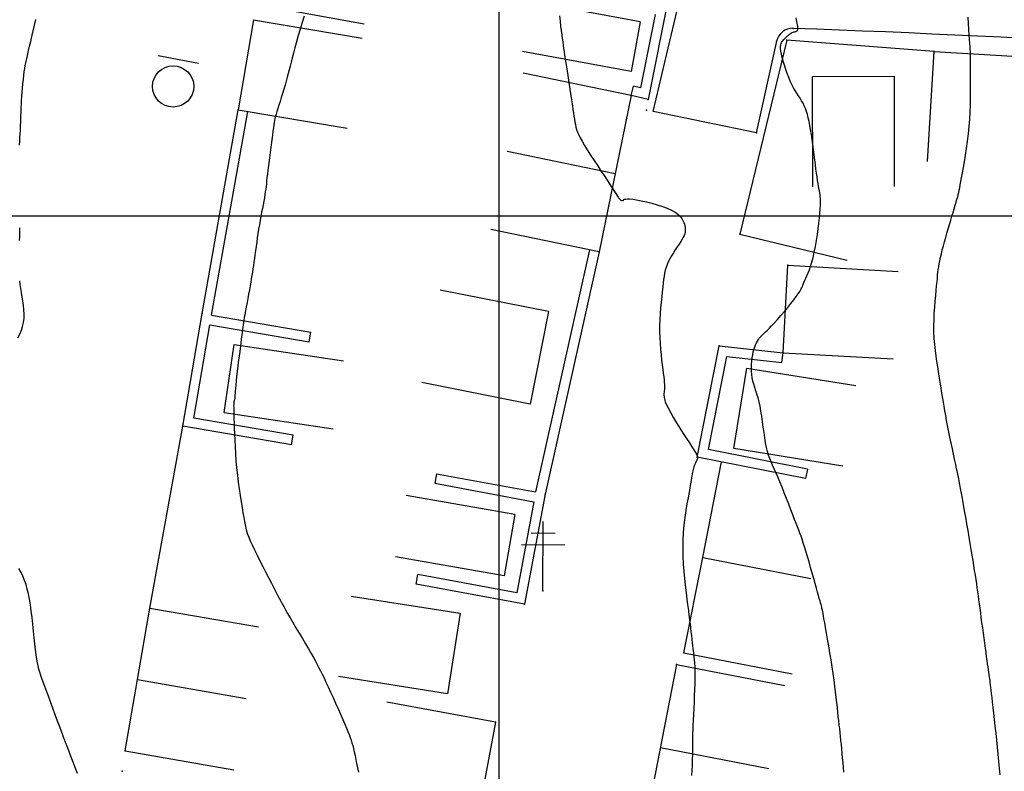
# Model space of a CAD drawing. Header units: millimetres. Extents: x 196436 to 199900, y 8705373 to 8708636.
# Tile 59 of 241: x 197765 to 197837, y 8706260 to 8706314. Entities that reach past the tile are written whole.
import ezdxf

# ---------------------------------------------------------------- set-up
doc = ezdxf.new("R2010")
doc.units = ezdxf.units.MM
doc.header["$LTSCALE"] = 5
for name, color, linetype in [('$CURVAS1', 30, 'Continuous'), ('$CURVAS2', 40, 'Continuous'), ('CASA', 6, 'Continuous'), ('CERCA', 3, 'CERCA_LINE'), ('MALHA', 9, 'Continuous'), ('MEIO-FIO', 7, 'Continuous'), ('MURO', 9, 'Continuous'), ('PL', 23, 'Continuous'), ('POSTE', 3, 'Continuous')]:
    doc.layers.add(name, color=color, linetype=linetype)
doc.linetypes.add('CERCA_LINE', pattern='A,0.5,-0.2,["X",Standard,S=0.1,R=0,X=-0.1,Y=-0.05],-0.25', length=0.95)

# ---------------------------------------------------------------- blocks, each defined once
blk = doc.blocks.new('A$C6E4D7D70')
at = {"layer": 'CASA'}
for points in [[(2.566, 9.181), (0, 1.604)], [(2.566, 9.181), (7.302, 7.577)], [(7.302, 7.577), (4.736, 0)]]:
    blk.add_lwpolyline(points, dxfattribs=at)
blk = doc.blocks.new('A$C554853E6')
at = {"layer": 'CASA', "rotation": 357.8006497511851}
blk.add_blockref('A$C6E4D7D70', (-0.062, 0.182), dxfattribs=at)
blk = doc.blocks.new('A$C1088538C')
at = {"layer": 'CASA', "rotation": 43.15206326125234}
blk.add_blockref('A$C554853E6', (4.249, -1.302), dxfattribs=at)
blk = doc.blocks.new('A$C178F62A3')
at = {"layer": 'CASA', "rotation": 7.057001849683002}
blk.add_blockref('A$C1088538C', (0.91, -0.372), dxfattribs=at)
blk = doc.blocks.new('A$C48605833')
at = {"layer": 'CASA', "rotation": 8.555968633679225}
blk.add_blockref('A$C178F62A3', (1.038, -0.582), dxfattribs=at)
blk = doc.blocks.new('C')
at = {"layer": 'CASA'}
blk.add_lwpolyline([(0, 0), (0, 8)], dxfattribs=at)
blk = doc.blocks.new('A$C5AF67674')
at = {"layer": 'CASA'}
blk.add_lwpolyline([(0.454, 6.509), (8.43, 5.895), (7.976, 0), (0, 0.614)], dxfattribs=at)
blk = doc.blocks.new('PL')
at = {"layer": 'PL'}
blk.add_line((2.006, 1.493), (2.006, -1.493), dxfattribs=at)
blk.add_circle((0, 0), 1.495, dxfattribs=at)

msp = doc.modelspace()

# ---------------------------------------------------------------- linework, layer by layer
at = {"layer": '$CURVAS1'}
for points in [[(197765.269, 8706305.126, 705), (197765.286, 8706305.407, 705), (197765.303, 8706305.673, 705), (197765.318, 8706305.925, 705), (197765.332, 8706306.161, 705), (197765.344, 8706306.38, 705), (197765.353, 8706306.583, 705), (197765.36, 8706306.768, 705), (197765.366, 8706306.943, 705), (197765.37, 8706307.111, 705), (197765.374, 8706307.281, 705), (197765.38, 8706307.457, 705), (197765.386, 8706307.646, 705), (197765.395, 8706307.855, 705), (197765.407, 8706308.09, 705), (197765.424, 8706308.353, 705), (197765.443, 8706308.641, 705), (197765.466, 8706308.945, 705), (197765.492, 8706309.256, 705), (197765.521, 8706309.568, 705), (197765.551, 8706309.873, 705), (197765.583, 8706310.161, 705), (197765.616, 8706310.427, 705), (197765.65, 8706310.664, 705), (197765.686, 8706310.88, 705), (197765.725, 8706311.085, 705), (197765.768, 8706311.288, 705), (197765.816, 8706311.499, 705), (197765.871, 8706311.728, 705), (197765.932, 8706311.985, 705), (197766.003, 8706312.281, 705), (197766.082, 8706312.62, 705), (197766.168, 8706312.995, 705), (197766.258, 8706313.394, 705), (197766.351, 8706313.804, 705), (197766.443, 8706314.214, 705)], [(197765.275, 8706298.208, 705), (197765.284, 8706298.49, 705), (197765.286, 8706298.792, 705), (197765.281, 8706299.115, 705)], [(197765.156, 8706291.149, 705), (197765.292, 8706291.424, 705), (197765.407, 8706291.699, 705), (197765.498, 8706291.977, 705), (197765.561, 8706292.263, 705), (197765.595, 8706292.56, 705), (197765.603, 8706292.867, 705), (197765.59, 8706293.18, 705), (197765.56, 8706293.497, 705), (197765.517, 8706293.813, 705), (197765.468, 8706294.126, 705), (197765.415, 8706294.432, 705), (197765.364, 8706294.728, 705), (197765.32, 8706295.012, 705), (197765.281, 8706295.285, 705)], [(197769.475, 8706259.563, 705), (197769.308, 8706259.997, 705), (197769.156, 8706260.394, 705), (197769.024, 8706260.738, 705), (197768.917, 8706261.017, 705), (197768.834, 8706261.233, 705), (197768.771, 8706261.397, 705), (197768.725, 8706261.515, 705), (197768.694, 8706261.596, 705), (197768.673, 8706261.649, 705), (197768.66, 8706261.681, 705), (197768.652, 8706261.701, 705), (197768.646, 8706261.716, 705), (197768.642, 8706261.728, 705), (197768.638, 8706261.737, 705), (197768.636, 8706261.744, 705), (197768.634, 8706261.748, 705), (197768.632, 8706261.752, 705), (197768.631, 8706261.755, 705), (197768.63, 8706261.757, 705), (197768.628, 8706261.761, 705), (197768.622, 8706261.775, 705), (197768.609, 8706261.809, 705), (197768.585, 8706261.872, 705), (197768.547, 8706261.973, 705), (197768.49, 8706262.123, 705), (197768.413, 8706262.332, 705), (197768.31, 8706262.608, 705), (197768.181, 8706262.957, 705), (197768.029, 8706263.365, 705), (197767.862, 8706263.815, 705), (197767.687, 8706264.289, 705), (197767.51, 8706264.768, 705), (197767.337, 8706265.235, 705), (197767.176, 8706265.672, 705), (197767.033, 8706266.061, 705), (197766.913, 8706266.388, 705), (197766.814, 8706266.666, 705), (197766.733, 8706266.91, 705), (197766.666, 8706267.135, 705), (197766.611, 8706267.358, 705), (197766.563, 8706267.594, 705), (197766.521, 8706267.86, 705), (197766.479, 8706268.172, 705), (197766.436, 8706268.54, 705), (197766.39, 8706268.958, 705), (197766.342, 8706269.411, 705), (197766.291, 8706269.889, 705), (197766.238, 8706270.378, 705), (197766.181, 8706270.866, 705), (197766.121, 8706271.34, 705), (197766.057, 8706271.788, 705), (197765.989, 8706272.2, 705), (197765.916, 8706272.578, 705), (197765.834, 8706272.927, 705), (197765.742, 8706273.254, 705), (197765.637, 8706273.562, 705), (197765.517, 8706273.858, 705), (197765.381, 8706274.146, 705), (197765.225, 8706274.431, 705)]]:
    msp.add_polyline3d(points, dxfattribs=at)
at = {"layer": '$CURVAS2'}
for points in [[(197785.899, 8706314.467, 706), (197785.758, 8706314.003, 706), (197785.615, 8706313.527, 706), (197785.475, 8706313.055, 706), (197785.342, 8706312.599, 706), (197785.222, 8706312.176, 706), (197785.118, 8706311.794, 706), (197785.028, 8706311.45, 706), (197784.948, 8706311.137, 706), (197784.877, 8706310.847, 706), (197784.809, 8706310.571, 706), (197784.743, 8706310.304, 706), (197784.674, 8706310.036, 706), (197784.599, 8706309.76, 706), (197784.517, 8706309.471, 706), (197784.428, 8706309.173, 706), (197784.336, 8706308.872, 706), (197784.243, 8706308.575, 706), (197784.152, 8706308.287, 706), (197784.066, 8706308.017, 706), (197783.988, 8706307.769, 706), (197783.921, 8706307.55, 706), (197783.865, 8706307.364, 706), (197783.821, 8706307.202, 706), (197783.784, 8706307.054, 706), (197783.754, 8706306.909, 706), (197783.726, 8706306.756, 706), (197783.699, 8706306.583, 706), (197783.67, 8706306.38, 706), (197783.637, 8706306.136, 706), (197783.597, 8706305.843, 706), (197783.552, 8706305.51, 706), (197783.504, 8706305.148, 706), (197783.453, 8706304.768, 706), (197783.403, 8706304.383, 706), (197783.354, 8706304.005, 706), (197783.309, 8706303.644, 706), (197783.269, 8706303.313, 706), (197783.236, 8706303.02, 706), (197783.207, 8706302.761, 706), (197783.183, 8706302.529, 706), (197783.16, 8706302.316, 706), (197783.138, 8706302.116, 706), (197783.114, 8706301.92, 706), (197783.086, 8706301.721, 706), (197783.054, 8706301.513, 706), (197783.016, 8706301.289, 706), (197782.972, 8706301.05, 706), (197782.924, 8706300.796, 706), (197782.873, 8706300.528, 706), (197782.819, 8706300.248, 706), (197782.764, 8706299.958, 706), (197782.709, 8706299.658, 706), (197782.655, 8706299.349, 706), (197782.603, 8706299.034, 706), (197782.553, 8706298.715, 706), (197782.505, 8706298.394, 706), (197782.46, 8706298.077, 706), (197782.416, 8706297.765, 706), (197782.374, 8706297.461, 706), (197782.334, 8706297.169, 706), (197782.295, 8706296.893, 706), (197782.258, 8706296.633, 706), (197782.223, 8706296.386, 706), (197782.187, 8706296.147, 706), (197782.15, 8706295.913, 706), (197782.112, 8706295.676, 706), (197782.072, 8706295.433, 706), (197782.028, 8706295.179, 706), (197781.981, 8706294.908, 706), (197781.929, 8706294.619, 706), (197781.874, 8706294.316, 706), (197781.817, 8706294.006, 706), (197781.76, 8706293.697, 706), (197781.705, 8706293.396, 706), (197781.652, 8706293.111, 706), (197781.605, 8706292.849, 706), (197781.564, 8706292.617, 706), (197781.53, 8706292.419, 706), (197781.502, 8706292.247, 706), (197781.478, 8706292.088, 706), (197781.455, 8706291.93, 706), (197781.433, 8706291.762, 706), (197781.409, 8706291.57, 706), (197781.38, 8706291.344, 706), (197781.346, 8706291.07, 706), (197781.304, 8706290.742, 706), (197781.257, 8706290.368, 706), (197781.205, 8706289.965, 706), (197781.153, 8706289.545, 706), (197781.1, 8706289.124, 706), (197781.051, 8706288.716, 706), (197781.006, 8706288.336, 706), (197780.968, 8706287.998, 706), (197780.939, 8706287.713, 706), (197780.918, 8706287.478, 706), (197780.903, 8706287.288, 706), (197780.893, 8706287.135, 706), (197780.886, 8706287.015, 706), (197780.882, 8706286.921, 706), (197780.877, 8706286.846, 706), (197780.872, 8706286.785, 706), (197780.865, 8706286.732, 706), (197780.856, 8706286.685, 706), (197780.846, 8706286.643, 706), (197780.836, 8706286.602, 706), (197780.825, 8706286.563, 706), (197780.815, 8706286.522, 706), (197780.807, 8706286.479, 706), (197780.8, 8706286.431, 706), (197780.795, 8706286.376, 706), (197780.793, 8706286.309, 706), (197780.792, 8706286.223, 706), (197780.794, 8706286.113, 706), (197780.797, 8706285.971, 706), (197780.802, 8706285.792, 706), (197780.808, 8706285.57, 706), (197780.815, 8706285.297, 706), (197780.824, 8706284.971, 706), (197780.835, 8706284.596, 706), (197780.849, 8706284.179, 706), (197780.867, 8706283.727, 706), (197780.89, 8706283.248, 706), (197780.92, 8706282.748, 706), (197780.958, 8706282.235, 706), (197781.004, 8706281.716, 706), (197781.059, 8706281.198, 706), (197781.121, 8706280.688, 706), (197781.188, 8706280.19, 706), (197781.259, 8706279.713, 706), (197781.33, 8706279.261, 706), (197781.399, 8706278.841, 706), (197781.465, 8706278.46, 706), (197781.524, 8706278.123, 706), (197781.576, 8706277.833, 706), (197781.625, 8706277.581, 706), (197781.676, 8706277.354, 706), (197781.733, 8706277.139, 706), (197781.803, 8706276.922, 706), (197781.889, 8706276.691, 706), (197781.997, 8706276.433, 706), (197782.132, 8706276.135, 706), (197782.297, 8706275.789, 706), (197782.486, 8706275.402, 706), (197782.692, 8706274.99, 706), (197782.908, 8706274.566, 706), (197783.124, 8706274.143, 706), (197783.334, 8706273.734, 706), (197783.531, 8706273.354, 706), (197783.706, 8706273.015, 706), (197783.854, 8706272.727, 706), (197783.981, 8706272.482, 706), (197784.093, 8706272.265, 706), (197784.199, 8706272.065, 706), (197784.305, 8706271.868, 706), (197784.419, 8706271.661, 706), (197784.549, 8706271.431, 706), (197784.702, 8706271.164, 706), (197784.884, 8706270.852, 706), (197785.088, 8706270.503, 706), (197785.309, 8706270.128, 706), (197785.539, 8706269.737, 706), (197785.77, 8706269.344, 706), (197785.996, 8706268.96, 706), (197786.21, 8706268.595, 706), (197786.403, 8706268.262, 706), (197786.572, 8706267.969, 706), (197786.72, 8706267.707, 706), (197786.852, 8706267.467, 706), (197786.974, 8706267.236, 706), (197787.093, 8706267.004, 706), (197787.213, 8706266.76, 706), (197787.341, 8706266.493, 706), (197787.483, 8706266.191, 706), (197787.642, 8706265.847, 706), (197787.814, 8706265.469, 706), (197787.995, 8706265.07, 706), (197788.18, 8706264.659, 706), (197788.363, 8706264.25, 706), (197788.539, 8706263.854, 706), (197788.703, 8706263.483, 706), (197788.849, 8706263.148, 706), (197788.974, 8706262.857, 706), (197789.079, 8706262.605, 706), (197789.168, 8706262.382, 706), (197789.244, 8706262.179, 706), (197789.31, 8706261.986, 706), (197789.368, 8706261.794, 706), (197789.422, 8706261.594, 706), (197789.475, 8706261.375, 706), (197789.53, 8706261.132, 706), (197789.587, 8706260.865, 706), (197789.645, 8706260.579, 706), (197789.705, 8706260.279, 706), (197789.767, 8706259.969, 706), (197789.829, 8706259.653, 706)], [(197804.399, 8706314.489, 707), (197804.447, 8706314.105, 707), (197804.491, 8706313.748, 707), (197804.532, 8706313.42, 707), (197804.57, 8706313.122, 707), (197804.606, 8706312.849, 707), (197804.64, 8706312.595, 707), (197804.673, 8706312.353, 707), (197804.707, 8706312.116, 707), (197804.742, 8706311.878, 707), (197804.779, 8706311.631, 707), (197804.819, 8706311.37, 707), (197804.863, 8706311.088, 707), (197804.91, 8706310.789, 707), (197804.96, 8706310.477, 707), (197805.01, 8706310.155, 707), (197805.062, 8706309.828, 707), (197805.113, 8706309.5, 707), (197805.163, 8706309.175, 707), (197805.21, 8706308.857, 707), (197805.256, 8706308.55, 707), (197805.299, 8706308.256, 707), (197805.34, 8706307.974, 707), (197805.379, 8706307.706, 707), (197805.416, 8706307.453, 707), (197805.453, 8706307.215, 707), (197805.489, 8706306.993, 707), (197805.524, 8706306.789, 707), (197805.56, 8706306.601, 707), (197805.6, 8706306.423, 707), (197805.65, 8706306.246, 707), (197805.715, 8706306.063, 707), (197805.799, 8706305.865, 707), (197805.907, 8706305.645, 707), (197806.044, 8706305.393, 707), (197806.215, 8706305.102, 707), (197806.423, 8706304.767, 707), (197806.659, 8706304.398, 707), (197806.914, 8706304.008, 707), (197807.177, 8706303.609, 707), (197807.439, 8706303.216, 707), (197807.69, 8706302.841, 707), (197807.92, 8706302.498, 707), (197808.117, 8706302.199, 707), (197808.276, 8706301.955, 707), (197808.399, 8706301.761, 707), (197808.492, 8706301.61, 707), (197808.561, 8706301.496, 707), (197808.612, 8706301.411, 707), (197808.651, 8706301.349, 707), (197808.682, 8706301.301, 707), (197808.713, 8706301.261, 707), (197808.748, 8706301.224, 707), (197808.786, 8706301.189, 707), (197808.826, 8706301.157, 707), (197808.866, 8706301.13, 707), (197808.905, 8706301.109, 707), (197808.941, 8706301.096, 707), (197808.973, 8706301.091, 707), (197808.998, 8706301.097, 707), (197809.018, 8706301.114, 707), (197809.04, 8706301.137, 707), (197809.072, 8706301.164, 707), (197809.125, 8706301.19, 707), (197809.206, 8706301.21, 707), (197809.326, 8706301.22, 707), (197809.492, 8706301.217, 707), (197809.716, 8706301.196, 707), (197810, 8706301.153, 707), (197810.335, 8706301.09, 707), (197810.705, 8706301.009, 707), (197811.093, 8706300.911, 707), (197811.486, 8706300.8, 707), (197811.866, 8706300.677, 707), (197812.22, 8706300.545, 707), (197812.53, 8706300.404, 707), (197812.786, 8706300.258, 707), (197812.991, 8706300.109, 707), (197813.149, 8706299.959, 707), (197813.269, 8706299.808, 707), (197813.357, 8706299.661, 707), (197813.418, 8706299.518, 707), (197813.46, 8706299.382, 707), (197813.489, 8706299.255, 707), (197813.509, 8706299.138, 707), (197813.521, 8706299.027, 707), (197813.521, 8706298.92, 707), (197813.51, 8706298.812, 707), (197813.483, 8706298.698, 707), (197813.44, 8706298.576, 707), (197813.378, 8706298.442, 707), (197813.296, 8706298.291, 707), (197813.192, 8706298.12, 707), (197813.072, 8706297.933, 707), (197812.94, 8706297.733, 707), (197812.801, 8706297.523, 707), (197812.662, 8706297.307, 707), (197812.527, 8706297.089, 707), (197812.403, 8706296.872, 707), (197812.294, 8706296.66, 707), (197812.204, 8706296.456, 707), (197812.132, 8706296.254, 707), (197812.075, 8706296.05, 707), (197812.029, 8706295.839, 707), (197811.991, 8706295.615, 707), (197811.958, 8706295.372, 707), (197811.926, 8706295.105, 707), (197811.893, 8706294.81, 707), (197811.856, 8706294.481, 707), (197811.816, 8706294.122, 707), (197811.777, 8706293.738, 707), (197811.74, 8706293.333, 707), (197811.707, 8706292.912, 707), (197811.683, 8706292.48, 707), (197811.667, 8706292.042, 707), (197811.665, 8706291.602, 707), (197811.676, 8706291.165, 707), (197811.698, 8706290.736, 707), (197811.73, 8706290.318, 707), (197811.769, 8706289.917, 707), (197811.811, 8706289.538, 707), (197811.854, 8706289.185, 707), (197811.896, 8706288.862, 707), (197811.932, 8706288.574, 707), (197811.962, 8706288.324, 707), (197811.986, 8706288.11, 707), (197812.003, 8706287.926, 707), (197812.013, 8706287.768, 707), (197812.018, 8706287.631, 707), (197812.018, 8706287.51, 707), (197812.013, 8706287.402, 707), (197812.004, 8706287.301, 707), (197811.991, 8706287.203, 707), (197811.981, 8706287.1, 707), (197811.978, 8706286.987, 707), (197811.99, 8706286.856, 707), (197812.022, 8706286.702, 707), (197812.08, 8706286.516, 707), (197812.171, 8706286.293, 707), (197812.299, 8706286.026, 707), (197812.47, 8706285.711, 707), (197812.674, 8706285.359, 707), (197812.901, 8706284.984, 707), (197813.141, 8706284.599, 707), (197813.382, 8706284.219, 707), (197813.615, 8706283.857, 707), (197813.828, 8706283.528, 707), (197814.011, 8706283.244, 707), (197814.156, 8706283.017, 707), (197814.265, 8706282.841, 707), (197814.341, 8706282.706, 707), (197814.389, 8706282.604, 707), (197814.413, 8706282.526, 707), (197814.417, 8706282.463, 707), (197814.405, 8706282.406, 707), (197814.382, 8706282.345, 707), (197814.352, 8706282.274, 707), (197814.316, 8706282.192, 707), (197814.277, 8706282.103, 707), (197814.235, 8706282.007, 707), (197814.194, 8706281.907, 707), (197814.155, 8706281.804, 707), (197814.118, 8706281.702, 707), (197814.088, 8706281.601, 707), (197814.064, 8706281.503, 707), (197814.044, 8706281.401, 707), (197814.026, 8706281.287, 707), (197814.006, 8706281.155, 707), (197813.983, 8706280.996, 707), (197813.954, 8706280.802, 707), (197813.915, 8706280.567, 707), (197813.864, 8706280.282, 707), (197813.8, 8706279.942, 707), (197813.726, 8706279.551, 707), (197813.648, 8706279.115, 707), (197813.569, 8706278.64, 707), (197813.494, 8706278.132, 707), (197813.43, 8706277.597, 707), (197813.379, 8706277.042, 707), (197813.348, 8706276.471, 707), (197813.34, 8706275.893, 707), (197813.352, 8706275.316, 707), (197813.379, 8706274.751, 707), (197813.418, 8706274.209, 707), (197813.465, 8706273.7, 707), (197813.515, 8706273.234, 707), (197813.564, 8706272.822, 707), (197813.608, 8706272.474, 707), (197813.644, 8706272.196, 707), (197813.673, 8706271.978, 707), (197813.696, 8706271.805, 707), (197813.714, 8706271.662, 707), (197813.731, 8706271.536, 707), (197813.748, 8706271.411, 707), (197813.765, 8706271.272, 707), (197813.786, 8706271.106, 707), (197813.811, 8706270.901, 707), (197813.84, 8706270.662, 707), (197813.871, 8706270.399, 707), (197813.904, 8706270.121, 707), (197813.937, 8706269.838, 707), (197813.97, 8706269.557, 707), (197814.001, 8706269.289, 707), (197814.029, 8706269.042, 707), (197814.054, 8706268.825, 707), (197814.076, 8706268.634, 707), (197814.094, 8706268.467, 707), (197814.111, 8706268.32, 707), (197814.126, 8706268.189, 707), (197814.139, 8706268.071, 707), (197814.153, 8706267.962, 707), (197814.166, 8706267.858, 707), (197814.18, 8706267.755, 707), (197814.193, 8706267.646, 707), (197814.206, 8706267.523, 707), (197814.216, 8706267.378, 707), (197814.224, 8706267.204, 707), (197814.229, 8706266.993, 707), (197814.229, 8706266.736, 707), (197814.224, 8706266.427, 707), (197814.214, 8706266.06, 707), (197814.199, 8706265.648, 707), (197814.181, 8706265.206, 707), (197814.161, 8706264.747, 707), (197814.139, 8706264.288, 707), (197814.118, 8706263.843, 707), (197814.099, 8706263.427, 707), (197814.082, 8706263.055, 707), (197814.069, 8706262.739, 707), (197814.059, 8706262.474, 707), (197814.053, 8706262.254, 707), (197814.049, 8706262.07, 707), (197814.047, 8706261.916, 707), (197814.046, 8706261.784, 707), (197814.046, 8706261.666, 707), (197814.046, 8706261.555, 707), (197814.046, 8706261.444, 707), (197814.046, 8706261.326, 707), (197814.045, 8706261.196, 707), (197814.042, 8706261.046, 707), (197814.038, 8706260.871, 707), (197814.032, 8706260.665, 707), (197814.024, 8706260.42, 707), (197814.014, 8706260.132, 707), (197814, 8706259.795, 707), (197813.985, 8706259.414, 707)], [(197825.011, 8706259.659, 708), (197824.985, 8706260.004, 708), (197824.958, 8706260.349, 708), (197824.93, 8706260.69, 708), (197824.901, 8706261.024, 708), (197824.872, 8706261.347, 708), (197824.842, 8706261.655, 708), (197824.812, 8706261.952, 708), (197824.781, 8706262.24, 708), (197824.749, 8706262.525, 708), (197824.717, 8706262.809, 708), (197824.685, 8706263.097, 708), (197824.652, 8706263.392, 708), (197824.618, 8706263.697, 708), (197824.584, 8706264.018, 708), (197824.548, 8706264.354, 708), (197824.509, 8706264.709, 708), (197824.467, 8706265.083, 708), (197824.42, 8706265.478, 708), (197824.368, 8706265.895, 708), (197824.309, 8706266.336, 708), (197824.243, 8706266.803, 708), (197824.169, 8706267.295, 708), (197824.088, 8706267.802, 708), (197824.005, 8706268.312, 708), (197823.921, 8706268.812, 708), (197823.838, 8706269.292, 708), (197823.761, 8706269.74, 708), (197823.69, 8706270.142, 708), (197823.63, 8706270.487, 708), (197823.58, 8706270.767, 708), (197823.542, 8706270.988, 708), (197823.512, 8706271.159, 708), (197823.488, 8706271.292, 708), (197823.468, 8706271.395, 708), (197823.451, 8706271.479, 708), (197823.434, 8706271.554, 708), (197823.415, 8706271.629, 708), (197823.393, 8706271.713, 708), (197823.365, 8706271.812, 708), (197823.332, 8706271.932, 708), (197823.291, 8706272.076, 708), (197823.242, 8706272.249, 708), (197823.183, 8706272.456, 708), (197823.114, 8706272.702, 708), (197823.033, 8706272.992, 708), (197822.939, 8706273.327, 708), (197822.836, 8706273.698, 708), (197822.725, 8706274.093, 708), (197822.61, 8706274.5, 708), (197822.495, 8706274.907, 708), (197822.381, 8706275.301, 708), (197822.272, 8706275.671, 708), (197822.171, 8706276.005, 708), (197822.08, 8706276.293, 708), (197821.996, 8706276.546, 708), (197821.916, 8706276.774, 708), (197821.837, 8706276.99, 708), (197821.754, 8706277.206, 708), (197821.665, 8706277.435, 708), (197821.565, 8706277.688, 708), (197821.451, 8706277.979, 708), (197821.322, 8706278.314, 708), (197821.179, 8706278.688, 708), (197821.025, 8706279.087, 708), (197820.866, 8706279.5, 708), (197820.703, 8706279.916, 708), (197820.541, 8706280.323, 708), (197820.383, 8706280.709, 708), (197820.234, 8706281.063, 708), (197820.095, 8706281.377, 708), (197819.967, 8706281.656, 708), (197819.85, 8706281.913, 708), (197819.743, 8706282.156, 708), (197819.646, 8706282.397, 708), (197819.558, 8706282.645, 708), (197819.478, 8706282.912, 708), (197819.407, 8706283.207, 708), (197819.344, 8706283.538, 708), (197819.286, 8706283.898, 708), (197819.232, 8706284.28, 708), (197819.18, 8706284.673, 708), (197819.128, 8706285.069, 708), (197819.073, 8706285.458, 708), (197819.014, 8706285.833, 708), (197818.949, 8706286.183, 708), (197818.876, 8706286.502, 708), (197818.798, 8706286.794, 708), (197818.718, 8706287.062, 708), (197818.638, 8706287.313, 708), (197818.562, 8706287.552, 708), (197818.492, 8706287.783, 708), (197818.432, 8706288.012, 708), (197818.384, 8706288.244, 708), (197818.35, 8706288.483, 708), (197818.331, 8706288.728, 708), (197818.325, 8706288.974, 708), (197818.331, 8706289.219, 708), (197818.348, 8706289.46, 708), (197818.375, 8706289.693, 708), (197818.411, 8706289.914, 708), (197818.455, 8706290.122, 708), (197818.505, 8706290.313, 708), (197818.562, 8706290.487, 708), (197818.623, 8706290.644, 708), (197818.687, 8706290.786, 708), (197818.754, 8706290.912, 708), (197818.821, 8706291.023, 708), (197818.889, 8706291.121, 708), (197818.955, 8706291.204, 708), (197819.02, 8706291.275, 708), (197819.087, 8706291.341, 708), (197819.16, 8706291.407, 708), (197819.244, 8706291.482, 708), (197819.344, 8706291.573, 708), (197819.464, 8706291.686, 708), (197819.608, 8706291.829, 708), (197819.781, 8706292.009, 708), (197819.986, 8706292.231, 708), (197820.214, 8706292.487, 708), (197820.457, 8706292.766, 708), (197820.707, 8706293.057, 708), (197820.952, 8706293.35, 708), (197821.185, 8706293.635, 708), (197821.396, 8706293.901, 708), (197821.575, 8706294.138, 708), (197821.717, 8706294.337, 708), (197821.825, 8706294.502, 708), (197821.906, 8706294.642, 708), (197821.967, 8706294.763, 708), (197822.014, 8706294.871, 708), (197822.054, 8706294.975, 708), (197822.094, 8706295.081, 708), (197822.14, 8706295.196, 708), (197822.198, 8706295.327, 708), (197822.267, 8706295.478, 708), (197822.345, 8706295.651, 708), (197822.429, 8706295.851, 708), (197822.518, 8706296.08, 708), (197822.609, 8706296.343, 708), (197822.701, 8706296.641, 708), (197822.79, 8706296.979, 708), (197822.875, 8706297.358, 708), (197822.955, 8706297.767, 708), (197823.03, 8706298.195, 708), (197823.098, 8706298.63, 708), (197823.158, 8706299.058, 708), (197823.211, 8706299.469, 708), (197823.255, 8706299.849, 708), (197823.289, 8706300.186, 708), (197823.313, 8706300.473, 708), (197823.327, 8706300.713, 708), (197823.333, 8706300.915, 708), (197823.331, 8706301.088, 708), (197823.323, 8706301.239, 708), (197823.309, 8706301.378, 708), (197823.291, 8706301.512, 708), (197823.269, 8706301.65, 708), (197823.243, 8706301.799, 708), (197823.216, 8706301.962, 708), (197823.185, 8706302.143, 708), (197823.152, 8706302.342, 708), (197823.117, 8706302.563, 708), (197823.08, 8706302.807, 708), (197823.041, 8706303.077, 708), (197823, 8706303.375, 708), (197822.957, 8706303.701, 708), (197822.913, 8706304.051, 708), (197822.867, 8706304.417, 708), (197822.819, 8706304.791, 708), (197822.77, 8706305.166, 708), (197822.719, 8706305.535, 708), (197822.667, 8706305.892, 708), (197822.614, 8706306.228, 708), (197822.559, 8706306.538, 708), (197822.503, 8706306.823, 708), (197822.443, 8706307.085, 708), (197822.379, 8706307.328, 708), (197822.309, 8706307.553, 708), (197822.234, 8706307.764, 708), (197822.151, 8706307.962, 708), (197822.06, 8706308.151, 708), (197821.96, 8706308.333, 708), (197821.852, 8706308.512, 708), (197821.739, 8706308.693, 708), (197821.621, 8706308.878, 708), (197821.5, 8706309.073, 708), (197821.378, 8706309.281, 708), (197821.256, 8706309.506, 708), (197821.136, 8706309.752, 708), (197821.02, 8706310.022, 708), (197820.909, 8706310.31, 708), (197820.806, 8706310.606, 708), (197820.711, 8706310.903, 708), (197820.627, 8706311.193, 708), (197820.556, 8706311.468, 708), (197820.5, 8706311.719, 708), (197820.46, 8706311.938, 708), (197820.438, 8706312.12, 708), (197820.433, 8706312.267, 708), (197820.442, 8706312.386, 708), (197820.465, 8706312.482, 708), (197820.499, 8706312.561, 708), (197820.543, 8706312.628, 708), (197820.595, 8706312.69, 708), (197820.654, 8706312.752, 708), (197820.717, 8706312.819, 708), (197820.784, 8706312.889, 708), (197820.855, 8706312.96, 708), (197820.926, 8706313.031, 708), (197820.999, 8706313.098, 708), (197821.072, 8706313.159, 708), (197821.144, 8706313.213, 708), (197821.214, 8706313.256, 708), (197821.281, 8706313.288, 708), (197821.344, 8706313.31, 708), (197821.404, 8706313.325, 708), (197821.459, 8706313.336, 708), (197821.509, 8706313.346, 708), (197821.554, 8706313.356, 708), (197821.592, 8706313.371, 708), (197821.624, 8706313.391, 708), (197821.65, 8706313.421, 708), (197821.668, 8706313.461, 708), (197821.68, 8706313.511, 708), (197821.685, 8706313.573, 708), (197821.684, 8706313.646, 708), (197821.676, 8706313.732, 708), (197821.663, 8706313.831, 708), (197821.644, 8706313.943, 708), (197821.619, 8706314.07, 708), (197821.59, 8706314.207, 708), (197821.557, 8706314.354, 708)], [(197836.345, 8706259.475, 709), (197836.302, 8706259.951, 709), (197836.256, 8706260.446, 709), (197836.207, 8706260.955, 709), (197836.156, 8706261.47, 709), (197836.103, 8706261.986, 709), (197836.05, 8706262.496, 709), (197835.996, 8706262.994, 709), (197835.943, 8706263.473, 709), (197835.892, 8706263.926, 709), (197835.844, 8706264.347, 709), (197835.8, 8706264.73, 709), (197835.761, 8706265.067, 709), (197835.728, 8706265.356, 709), (197835.7, 8706265.6, 709), (197835.675, 8706265.808, 709), (197835.654, 8706265.988, 709), (197835.634, 8706266.147, 709), (197835.615, 8706266.294, 709), (197835.596, 8706266.436, 709), (197835.576, 8706266.581, 709), (197835.554, 8706266.736, 709), (197835.529, 8706266.904, 709), (197835.502, 8706267.088, 709), (197835.473, 8706267.29, 709), (197835.44, 8706267.512, 709), (197835.405, 8706267.758, 709), (197835.366, 8706268.028, 709), (197835.325, 8706268.326, 709), (197835.28, 8706268.653, 709), (197835.232, 8706269.003, 709), (197835.183, 8706269.369, 709), (197835.133, 8706269.746, 709), (197835.082, 8706270.126, 709), (197835.032, 8706270.503, 709), (197834.984, 8706270.87, 709), (197834.938, 8706271.221, 709), (197834.894, 8706271.55, 709), (197834.853, 8706271.861, 709), (197834.813, 8706272.159, 709), (197834.773, 8706272.448, 709), (197834.734, 8706272.734, 709), (197834.693, 8706273.022, 709), (197834.65, 8706273.316, 709), (197834.604, 8706273.621, 709), (197834.555, 8706273.942, 709), (197834.501, 8706274.28, 709), (197834.444, 8706274.636, 709), (197834.384, 8706275.009, 709), (197834.319, 8706275.402, 709), (197834.25, 8706275.814, 709), (197834.177, 8706276.246, 709), (197834.1, 8706276.699, 709), (197834.02, 8706277.171, 709), (197833.936, 8706277.655, 709), (197833.852, 8706278.139, 709), (197833.769, 8706278.615, 709), (197833.689, 8706279.073, 709), (197833.613, 8706279.501, 709), (197833.544, 8706279.891, 709), (197833.482, 8706280.231, 709), (197833.429, 8706280.516, 709), (197833.385, 8706280.751, 709), (197833.346, 8706280.946, 709), (197833.313, 8706281.111, 709), (197833.282, 8706281.253, 709), (197833.254, 8706281.384, 709), (197833.225, 8706281.512, 709), (197833.195, 8706281.647, 709), (197833.162, 8706281.797, 709), (197833.125, 8706281.964, 709), (197833.085, 8706282.15, 709), (197833.041, 8706282.356, 709), (197832.993, 8706282.583, 709), (197832.94, 8706282.833, 709), (197832.883, 8706283.107, 709), (197832.822, 8706283.407, 709), (197832.755, 8706283.732, 709), (197832.686, 8706284.077, 709), (197832.614, 8706284.435, 709), (197832.542, 8706284.8, 709), (197832.471, 8706285.163, 709), (197832.403, 8706285.52, 709), (197832.34, 8706285.862, 709), (197832.282, 8706286.184, 709), (197832.231, 8706286.48, 709), (197832.187, 8706286.755, 709), (197832.145, 8706287.017, 709), (197832.106, 8706287.272, 709), (197832.068, 8706287.528, 709), (197832.028, 8706287.791, 709), (197831.984, 8706288.069, 709), (197831.936, 8706288.368, 709), (197831.881, 8706288.695, 709), (197831.822, 8706289.048, 709), (197831.763, 8706289.424, 709), (197831.705, 8706289.821, 709), (197831.652, 8706290.235, 709), (197831.608, 8706290.666, 709), (197831.573, 8706291.108, 709), (197831.553, 8706291.561, 709), (197831.548, 8706292.02, 709), (197831.557, 8706292.481, 709), (197831.577, 8706292.936, 709), (197831.606, 8706293.379, 709), (197831.639, 8706293.804, 709), (197831.676, 8706294.205, 709), (197831.712, 8706294.575, 709), (197831.745, 8706294.908, 709), (197831.773, 8706295.2, 709), (197831.797, 8706295.457, 709), (197831.819, 8706295.687, 709), (197831.841, 8706295.899, 709), (197831.866, 8706296.101, 709), (197831.895, 8706296.302, 709), (197831.93, 8706296.509, 709), (197831.973, 8706296.731, 709), (197832.026, 8706296.975, 709), (197832.087, 8706297.238, 709), (197832.157, 8706297.518, 709), (197832.233, 8706297.812, 709), (197832.315, 8706298.116, 709), (197832.4, 8706298.426, 709), (197832.489, 8706298.739, 709), (197832.58, 8706299.052, 709), (197832.672, 8706299.362, 709), (197832.763, 8706299.666, 709), (197832.852, 8706299.96, 709), (197832.937, 8706300.242, 709), (197833.018, 8706300.509, 709), (197833.093, 8706300.758, 709), (197833.161, 8706300.986, 709), (197833.22, 8706301.19, 709), (197833.27, 8706301.37, 709), (197833.313, 8706301.533, 709), (197833.35, 8706301.691, 709), (197833.386, 8706301.853, 709), (197833.421, 8706302.03, 709), (197833.46, 8706302.233, 709), (197833.504, 8706302.472, 709), (197833.556, 8706302.758, 709), (197833.618, 8706303.097, 709), (197833.687, 8706303.487, 709), (197833.761, 8706303.918, 709), (197833.837, 8706304.385, 709), (197833.911, 8706304.88, 709), (197833.982, 8706305.395, 709), (197834.045, 8706305.924, 709), (197834.098, 8706306.458, 709), (197834.139, 8706306.992, 709), (197834.169, 8706307.517, 709), (197834.189, 8706308.028, 709), (197834.201, 8706308.518, 709), (197834.207, 8706308.98, 709), (197834.209, 8706309.408, 709), (197834.209, 8706309.794, 709), (197834.207, 8706310.133, 709), (197834.206, 8706310.419, 709), (197834.206, 8706310.658, 709), (197834.206, 8706310.855, 709), (197834.207, 8706311.019, 709), (197834.207, 8706311.154, 709), (197834.207, 8706311.269, 709), (197834.207, 8706311.369, 709), (197834.206, 8706311.462, 709), (197834.204, 8706311.554, 709), (197834.201, 8706311.653, 709), (197834.196, 8706311.765, 709), (197834.189, 8706311.897, 709), (197834.18, 8706312.057, 709), (197834.168, 8706312.252, 709), (197834.152, 8706312.488, 709), (197834.132, 8706312.774, 709), (197834.109, 8706313.113, 709), (197834.082, 8706313.502, 709), (197834.051, 8706313.932, 709), (197834.018, 8706314.398, 709)]]:
    msp.add_polyline3d(points, dxfattribs=at)
at = {"layer": 'CASA'}
for points in [[(197782.385, 8706315.333), (197790.257, 8706313.904)], [(197810.265, 8706314.061), (197802.396, 8706315.507)], [(197782.223, 8706314.211), (197781.12, 8706307.686)], [(197782.223, 8706314.211), (197790.111, 8706312.876)], [(197810.265, 8706314.061), (197809.601, 8706310.45)], [(197809.601, 8706310.45), (197801.733, 8706311.897)], [(197831.556, 8706311.906), (197861.185, 8706310.145)], [(197809.61, 8706308.71), (197801.774, 8706310.324)], [(197809.61, 8706308.71), (197807.276, 8706297.381)], [(197781.12, 8706307.686), (197789.007, 8706306.352)], [(197808.443, 8706303.045), (197800.607, 8706304.66)], [(197807.276, 8706297.381), (197799.44, 8706298.995)], [(197820.612, 8706290.065), (197820.966, 8706296.405)], [(197820.966, 8706296.405), (197828.953, 8706295.959)], [(197803.617, 8706293.053), (197795.77, 8706294.609)], [(197803.617, 8706293.053), (197802.287, 8706286.344)], [(197820.612, 8706290.065), (197828.6, 8706289.62)], [(197802.287, 8706286.344), (197794.44, 8706287.899)], [(197801.168, 8706278.334), (197793.288, 8706279.716)], [(197801.168, 8706278.334), (197800.39, 8706273.897)], [(197800.39, 8706273.897), (197792.51, 8706275.279)], [(197813.431, 8706268.318), (197814.788, 8706275.233)], [(197814.788, 8706275.233), (197822.638, 8706273.693)], [(197772.921, 8706261.204), (197774.722, 8706271.558)], [(197774.722, 8706271.558), (197782.604, 8706270.187)], [(197813.431, 8706268.318), (197821.282, 8706266.778)], [(197812.897, 8706267.47), (197808.206, 8706243.372)], [(197773.822, 8706266.381), (197781.704, 8706265.01)], [(197799.762, 8706263.28), (197791.894, 8706264.73)], [(197799.762, 8706263.28), (197798.644, 8706257.215)], [(197772.921, 8706261.204), (197780.803, 8706259.833)]]:
    msp.add_lwpolyline(points, dxfattribs=at)
for p in [(197831.556, 8706311.906, 708.809), (197809.609, 8706308.71, 707.274), (197781.12, 8706307.686, 705.893), (197807.276, 8706297.381, 706.915), (197820.966, 8706296.405, 707.629), (197820.612, 8706290.066, 708.651), (197774.723, 8706271.558, 705.763), (197813.431, 8706268.319, 706.928), (197812.897, 8706267.47, 706.853), (197799.761, 8706263.28, 706.312), (197772.922, 8706261.204, 705.168), (197772.699, 8706259.723, 705.139)]:
    msp.add_point(p, dxfattribs=at)
at = {"layer": 'CERCA'}
for p, q in [((197820.879, 8706312.716), (197817.475, 8706298.656)), ((197831.556, 8706311.906), (197820.879, 8706312.716))]:
    msp.add_line(p, q, dxfattribs=at)
for points in [[(197817.475, 8706298.656), (197825.251, 8706296.774)], [(197774.722, 8706271.558), (197777.098, 8706284.754)], [(197814.788, 8706275.233), (197816.145, 8706282.147)]]:
    msp.add_lwpolyline(points, dxfattribs=at)
for p in [(197820.879, 8706312.716, 708.116), (197817.475, 8706298.656, 707.381)]:
    msp.add_point(p, dxfattribs=at)
at = {"layer": 'MALHA'}
for p, q in [((197800, 8708635.599), (197800, 8705384.785)), ((197800, 8708635.599), (197800, 8705384.785)), ((196441.61, 8706300), (199000, 8706300)), ((196441.61, 8706300), (199000, 8706300))]:
    msp.add_line(p, q, dxfattribs=at)
at = {"layer": 'MEIO-FIO'}
for p, q in [((197811.19, 8706307.543), (197853.058, 8706483.295)), ((197818.699, 8706306.007), (197820.15, 8706312.649)), ((197818.699, 8706306.007), (197811.19, 8706307.543))]:
    msp.add_line(p, q, dxfattribs=at)
for centre, radius, start, end in [((197821.312, 8706312.395), 1.19, 88.10079, 167.6825), ((197780.733, 8705198.178), 1116.145, 85.162861, 87.914469)]:
    msp.add_arc(centre, radius, start, end, dxfattribs=at)
for p in [(197821.351, 8706313.584, 707.966), (197820.149, 8706312.649, 707.81), (197810.707, 8706307.642, 707.047), (197818.699, 8706306.007, 707.663)]:
    msp.add_point(p, dxfattribs=at)
at = {"layer": 'MURO'}
for p, q in [((197813.227, 8706320.498), (197810.833, 8706308.414)), ((197811.344, 8706314.596), (197810.288, 8706309.266)), ((197809.61, 8706308.71), (197809.774, 8706309.39)), ((197810.288, 8706309.266), (197809.774, 8706309.39)), ((197810.833, 8706308.414), (197809.61, 8706308.71)), ((197778.497, 8706292.908), (197781.12, 8706307.686)), ((197779.186, 8706292.785), (197781.809, 8706307.563)), ((197806.593, 8706297.533), (197802.679, 8706279.977)), ((197807.276, 8706297.381), (197803.362, 8706279.824)), ((197777.098, 8706284.754), (197778.497, 8706292.908)), ((197779.186, 8706292.785), (197786.382, 8706291.555)), ((197777.906, 8706285.325), (197779.068, 8706292.099)), ((197779.068, 8706292.099), (197786.263, 8706290.865)), ((197814.395, 8706282.491), (197815.98, 8706290.569)), ((197815.98, 8706290.569), (197820.612, 8706290.065)), ((197815.216, 8706283.043), (197816.543, 8706289.804)), ((197816.543, 8706289.804), (197820.536, 8706289.369)), ((197785.101, 8706284.091), (197777.906, 8706285.325)), ((197784.982, 8706283.401), (197777.098, 8706284.754)), ((197822.245, 8706280.95), (197814.395, 8706282.491)), ((197822.38, 8706281.637), (197815.216, 8706283.043)), ((197795.497, 8706281.288), (197795.369, 8706280.6)), ((197795.497, 8706281.288), (197802.679, 8706279.977)), ((197795.369, 8706280.6), (197802.546, 8706279.264)), ((197803.362, 8706279.824), (197801.875, 8706271.834)), ((197802.546, 8706279.264), (197801.315, 8706272.65)), ((197794.01, 8706273.298), (197794.139, 8706273.986)), ((197801.315, 8706272.65), (197794.139, 8706273.986)), ((197801.875, 8706271.834), (197794.01, 8706273.298))]:
    msp.add_line(p, q, dxfattribs=at)
for points in [[(197786.263, 8706290.865), (197786.382, 8706291.555)], [(197820.536, 8706289.369), (197820.612, 8706290.065)], [(197784.982, 8706283.401), (197785.101, 8706284.091)], [(197822.38, 8706281.637), (197822.245, 8706280.95)]]:
    msp.add_lwpolyline(points, dxfattribs=at)
for p in [(197810.833, 8706308.414, 707.165), (197778.497, 8706292.908, 705.898), (197815.979, 8706290.569, 707.299), (197777.098, 8706284.754, 705.879), (197814.394, 8706282.491, 706.987), (197803.362, 8706279.825, 706.886), (197801.875, 8706271.835, 706.571)]:
    msp.add_point(p, dxfattribs=at)
at = {"layer": 'POSTE'}
for p, q in [((197803.21, 8706272.799), (197803.233, 8706277.839)), ((197802.354, 8706277.003), (197804.104, 8706276.995)), ((197801.65, 8706276.166), (197804.8, 8706276.152))]:
    msp.add_line(p, q, dxfattribs=at)
msp.add_point((197803.21, 8706272.799, 706.612), dxfattribs=at)

# ---------------------------------------------------------------- block references
at = {"layer": 'CASA'}
for name, p, rotation in [('C', (197831.082, 8706303.92), 356.5987708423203), ('A$C5AF67674', (197829.287, 8706302.156), 94.52932953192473), ('A$C48605833', (197784.454, 8706281.156), 43.6451094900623), ('A$C5AF67674', (197825.929, 8706288.297), 175.236674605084), ('A$C5AF67674', (197788.339, 8706265.979), 355.4528923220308), ('C', (197812.897, 8706267.47), 258.9849797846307), ('C', (197811.724, 8706261.445), 258.9849797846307)]:
    msp.add_blockref(name, p, dxfattribs=dict(at, rotation=rotation))
at = {"layer": 'PL', "rotation": 79.13243561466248}
msp.add_blockref('PL', (197776.404, 8706309.372), dxfattribs=at)

doc.saveas('drawing.dxf')
